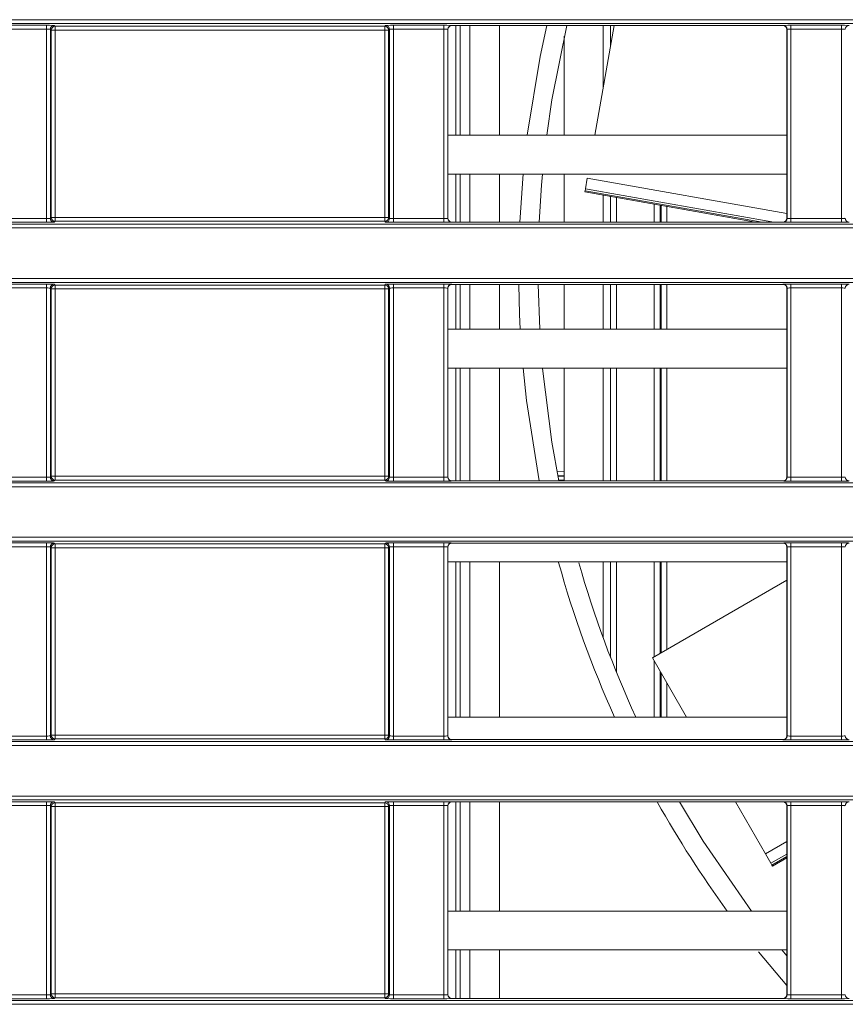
# Model space of a CAD drawing. Header units: millimetres. Extents: x 0 to 1118, y 0 to 864.
# Tile 77 of 256: x 110 to 120, y 397 to 410. Entities that reach past the tile are written whole.
import ezdxf

# ---------------------------------------------------------------- set-up
doc = ezdxf.new("R2010")
doc.units = ezdxf.units.MM

msp = doc.modelspace()

# ---------------------------------------------------------------- linework, layer by layer
at = {"color": 9, "linetype": 'Continuous', "lineweight": 0}
for p, q in [((99.8275, 410.0044), (226.8837, 410.0044)), ((226.8837, 409.9544), (99.8275, 409.9544)), ((109.3855, 409.9321), (110.0373, 409.9321)), ((110.0373, 409.8822), (109.3855, 409.8822)), ((110.0373, 409.8822), (110.0373, 409.9321)), ((110.0373, 407.4423), (110.0373, 409.8822)), ((110.0873, 409.8804), (110.0873, 407.444)), ((110.0986, 409.8691), (110.0873, 409.8804)), ((110.0986, 407.4554), (110.0986, 409.8691)), ((110.1486, 409.8691), (110.0986, 409.8691)), ((110.1373, 409.9304), (110.1486, 409.9191)), ((110.1486, 409.9191), (114.3992, 409.9191)), ((110.1486, 409.9191), (110.1486, 409.8691)), ((114.3992, 409.8691), (110.1486, 409.8691)), ((110.1486, 409.8691), (110.1486, 407.4554)), ((114.3992, 409.9191), (114.4106, 409.9304)), ((114.3992, 409.8691), (114.3992, 409.9191)), ((114.3992, 407.4554), (114.3992, 409.8691)), ((114.4492, 409.8691), (114.3992, 409.8691)), ((114.4605, 409.8804), (114.4492, 409.8691)), ((114.4492, 409.8691), (114.4492, 407.4554)), ((114.4605, 407.444), (114.4605, 409.8804)), ((114.5105, 409.9321), (115.1623, 409.9321)), ((114.5105, 409.8822), (114.5105, 409.9321)), ((115.1623, 409.8822), (114.5105, 409.8822)), ((114.5105, 409.8822), (114.5105, 407.4423)), ((115.1623, 409.8822), (115.1623, 409.9321)), ((115.1623, 407.4423), (115.1623, 409.8822)), ((115.2123, 409.8804), (115.2123, 407.444)), ((115.214, 409.8787), (115.2123, 409.8804)), ((115.2623, 409.9304), (115.264, 409.9287)), ((115.3724, 408.5139), (115.3724, 409.9287)), ((115.4974, 409.9287), (115.4974, 408.5139)), ((119.5338, 409.9287), (119.5356, 409.9304)), ((119.5855, 409.8804), (119.5838, 409.8787)), ((119.5855, 407.444), (119.5855, 409.8804)), ((119.6355, 409.9321), (120.2873, 409.9321)), ((119.6355, 409.8822), (119.6355, 409.9321)), ((120.2873, 409.8822), (119.6355, 409.8822)), ((119.6355, 409.8822), (119.6355, 407.4423)), ((120.2873, 409.8822), (120.2873, 409.9321)), ((120.2873, 407.4423), (120.2873, 409.8822)), ((115.3724, 407.3958), (115.3724, 408.0139)), ((115.4974, 408.0139), (115.4974, 407.3958)), ((117.0104, 407.9613), (119.5838, 407.5076)), ((119.4166, 407.3958), (116.9862, 407.8243)), ((116.9816, 407.7983), (119.2644, 407.3958)), ((117.3859, 407.7117), (117.3859, 407.3958)), ((117.874, 407.3958), (117.874, 407.6256)), ((118.0363, 407.597), (118.0363, 407.3958)), ((109.3855, 407.4423), (110.0373, 407.4423)), ((110.0373, 407.3923), (110.0373, 407.4423)), ((110.0873, 407.444), (110.0986, 407.4554)), ((110.0986, 407.4554), (110.1486, 407.4554)), ((110.1486, 407.4554), (110.1486, 407.4054)), ((110.1486, 407.4554), (114.3992, 407.4554)), ((114.3992, 407.4054), (114.3992, 407.4554)), ((114.3992, 407.4554), (114.4492, 407.4554)), ((114.4492, 407.4554), (114.4605, 407.444)), ((114.5105, 407.3923), (114.5105, 407.4423)), ((114.5105, 407.4423), (115.1623, 407.4423)), ((115.1623, 407.3923), (115.1623, 407.4423)), ((115.2123, 407.444), (115.214, 407.4458)), ((119.5838, 407.4458), (119.5855, 407.444)), ((119.6355, 407.3923), (119.6355, 407.4423)), ((119.6355, 407.4423), (120.2873, 407.4423)), ((120.2873, 407.3923), (120.2873, 407.4423)), ((99.8275, 407.37), (226.8819, 407.37)), ((226.8819, 407.32), (99.8275, 407.32)), ((110.0373, 407.3923), (109.3855, 407.3923)), ((110.1486, 407.4054), (110.1373, 407.394)), ((114.3992, 407.4054), (110.1486, 407.4054)), ((114.4106, 407.394), (114.3992, 407.4054)), ((115.1623, 407.3923), (114.5105, 407.3923)), ((115.264, 407.3958), (115.2623, 407.394)), ((119.5356, 407.394), (119.5338, 407.3958)), ((120.2873, 407.3923), (119.6355, 407.3923)), ((99.8275, 406.6683), (227.4944, 406.6683)), ((227.4944, 406.6183), (99.8275, 406.6183)), ((109.3855, 406.596), (110.0373, 406.596)), ((110.0373, 406.546), (110.0373, 406.596)), ((110.1373, 406.5943), (110.1486, 406.5829)), ((110.1486, 406.5829), (114.3992, 406.5829)), ((110.1486, 406.5829), (110.1486, 406.5329)), ((114.3992, 406.5829), (114.4106, 406.5943)), ((114.3992, 406.5329), (114.3992, 406.5829)), ((114.5105, 406.596), (115.1623, 406.596)), ((114.5105, 406.546), (114.5105, 406.596)), ((115.1623, 406.546), (115.1623, 406.596)), ((115.2623, 406.5943), (115.264, 406.5926)), ((115.3724, 406.0139), (115.3724, 406.5926)), ((115.4974, 406.5926), (115.4974, 406.0139)), ((117.3859, 406.5926), (117.3859, 406.0139)), ((117.874, 406.0139), (117.874, 406.5926)), ((118.0363, 406.5926), (118.0363, 406.0139)), ((119.5338, 406.5926), (119.5356, 406.5943)), ((119.6355, 406.596), (120.2873, 406.596)), ((119.6355, 406.546), (119.6355, 406.596)), ((120.2873, 406.546), (120.2873, 406.596)), ((110.0373, 406.546), (109.3855, 406.546)), ((110.0373, 404.1062), (110.0373, 406.546)), ((110.0873, 406.5443), (110.0873, 404.1079)), ((110.0986, 406.5329), (110.0873, 406.5443)), ((110.0986, 404.1193), (110.0986, 406.5329)), ((110.1486, 406.5329), (110.0986, 406.5329)), ((114.3992, 406.5329), (110.1486, 406.5329)), ((110.1486, 406.5329), (110.1486, 404.1193)), ((114.4492, 406.5329), (114.3992, 406.5329)), ((114.3992, 404.1193), (114.3992, 406.5329)), ((114.4605, 406.5443), (114.4492, 406.5329)), ((114.4492, 406.5329), (114.4492, 404.1193)), ((114.4605, 404.1079), (114.4605, 406.5443)), ((115.1623, 406.546), (114.5105, 406.546)), ((114.5105, 406.546), (114.5105, 404.1062)), ((115.1623, 404.1062), (115.1623, 406.546)), ((115.2123, 406.5443), (115.2123, 404.1079)), ((115.214, 406.5426), (115.2123, 406.5443)), ((119.5855, 406.5443), (119.5838, 406.5426)), ((119.5855, 404.1079), (119.5855, 406.5443)), ((120.2873, 406.546), (119.6355, 406.546)), ((119.6355, 406.546), (119.6355, 404.1062)), ((120.2873, 404.1062), (120.2873, 406.546)), ((115.3724, 404.0597), (115.3724, 405.5139)), ((115.4974, 405.5139), (115.4974, 404.0597)), ((117.3859, 405.5139), (117.3859, 404.0597)), ((117.874, 404.0597), (117.874, 405.5139)), ((118.0363, 405.5139), (118.0363, 404.0597)), ((116.6216, 404.1799), (116.7139, 404.1773)), ((99.8275, 404.0339), (230.6879, 404.0339)), ((109.3855, 404.1062), (110.0373, 404.1062)), ((110.0373, 404.0562), (109.3855, 404.0562)), ((110.0373, 404.0562), (110.0373, 404.1062)), ((110.0873, 404.1079), (110.0986, 404.1193)), ((110.0986, 404.1193), (110.1486, 404.1193)), ((110.1486, 404.0693), (110.1373, 404.0579)), ((110.1486, 404.1193), (110.1486, 404.0693)), ((110.1486, 404.1193), (114.3992, 404.1193)), ((114.3992, 404.0693), (110.1486, 404.0693)), ((114.3992, 404.0693), (114.3992, 404.1193)), ((114.3992, 404.1193), (114.4492, 404.1193)), ((114.4106, 404.0579), (114.3992, 404.0693)), ((114.4492, 404.1193), (114.4605, 404.1079)), ((114.5105, 404.0562), (114.5105, 404.1062)), ((114.5105, 404.1062), (115.1623, 404.1062)), ((115.1623, 404.0562), (114.5105, 404.0562)), ((115.1623, 404.0562), (115.1623, 404.1062)), ((115.2123, 404.1079), (115.214, 404.1097)), ((115.264, 404.0597), (115.2623, 404.0579)), ((116.6333, 404.1191), (116.7139, 404.1191)), ((116.7139, 404.0691), (116.6432, 404.0691)), ((119.5356, 404.0579), (119.5338, 404.0597)), ((119.5838, 404.1097), (119.5855, 404.1079)), ((119.6355, 404.0562), (119.6355, 404.1062)), ((119.6355, 404.1062), (120.2873, 404.1062)), ((120.2873, 404.0562), (119.6355, 404.0562)), ((120.2873, 404.0562), (120.2873, 404.1062)), ((230.6879, 403.9839), (99.8275, 403.9839)), ((99.8275, 403.3322), (230.6879, 403.3322)), ((230.6879, 403.2822), (99.8275, 403.2822)), ((109.3855, 403.2599), (110.0373, 403.2599)), ((110.0373, 403.2099), (110.0373, 403.2599)), ((110.1373, 403.2582), (110.1486, 403.2468)), ((114.3992, 403.2468), (114.4106, 403.2582)), ((114.5105, 403.2599), (115.1623, 403.2599)), ((114.5105, 403.2099), (114.5105, 403.2599)), ((115.1623, 403.2099), (115.1623, 403.2599)), ((115.2623, 403.2582), (115.264, 403.2564)), ((119.5338, 403.2564), (119.5356, 403.2582)), ((119.6355, 403.2599), (120.2873, 403.2599)), ((119.6355, 403.2099), (119.6355, 403.2599)), ((120.2873, 403.2099), (120.2873, 403.2599)), ((110.0373, 403.2099), (109.3855, 403.2099)), ((110.0373, 400.7701), (110.0373, 403.2099)), ((110.0873, 403.2082), (110.0873, 400.7718)), ((110.0986, 403.1968), (110.0873, 403.2082)), ((110.0986, 400.7832), (110.0986, 403.1968)), ((110.1486, 403.1968), (110.0986, 403.1968)), ((110.1486, 403.2468), (114.3992, 403.2468)), ((110.1486, 403.2468), (110.1486, 403.1968)), ((110.1486, 403.1968), (110.1486, 400.7832)), ((114.3992, 403.1968), (110.1486, 403.1968)), ((114.3992, 403.1968), (114.3992, 403.2468)), ((114.3992, 400.7832), (114.3992, 403.1968)), ((114.4492, 403.1968), (114.3992, 403.1968)), ((114.4605, 403.2082), (114.4492, 403.1968)), ((114.4492, 403.1968), (114.4492, 400.7832)), ((114.4605, 400.7718), (114.4605, 403.2082)), ((115.1623, 403.2099), (114.5105, 403.2099)), ((114.5105, 403.2099), (114.5105, 400.7701)), ((115.1623, 400.7701), (115.1623, 403.2099)), ((115.2123, 403.2082), (115.2123, 400.7718)), ((115.214, 403.2065), (115.2123, 403.2082)), ((119.5855, 403.2082), (119.5838, 403.2065)), ((119.5855, 400.7718), (119.5855, 403.2082)), ((120.2873, 403.2099), (119.6355, 403.2099)), ((119.6355, 403.2099), (119.6355, 400.7701)), ((120.2873, 400.7701), (120.2873, 403.2099)), ((115.3724, 401.0139), (115.3724, 403.0139)), ((115.4974, 403.0139), (115.4974, 401.0139)), ((117.3859, 403.0139), (117.3859, 401.5931)), ((117.874, 401.7927), (117.874, 403.0139)), ((118.0363, 403.0139), (118.0363, 401.8864)), ((117.874, 401.0139), (117.874, 401.7358)), ((118.0363, 401.4547), (118.0363, 401.0139)), ((109.3855, 400.7701), (110.0373, 400.7701)), ((110.0373, 400.7201), (109.3855, 400.7201)), ((110.0373, 400.7201), (110.0373, 400.7701)), ((110.0873, 400.7718), (110.0986, 400.7832)), ((110.0986, 400.7832), (110.1486, 400.7832)), ((110.1486, 400.7332), (110.1373, 400.7218)), ((110.1486, 400.7832), (110.1486, 400.7332)), ((110.1486, 400.7832), (114.3992, 400.7832)), ((114.3992, 400.7332), (110.1486, 400.7332)), ((114.3992, 400.7332), (114.3992, 400.7832)), ((114.3992, 400.7832), (114.4492, 400.7832)), ((114.4106, 400.7218), (114.3992, 400.7332)), ((114.4492, 400.7832), (114.4605, 400.7718)), ((114.5105, 400.7201), (114.5105, 400.7701)), ((114.5105, 400.7701), (115.1623, 400.7701)), ((115.1623, 400.7201), (114.5105, 400.7201)), ((115.1623, 400.7201), (115.1623, 400.7701)), ((115.2123, 400.7718), (115.214, 400.7736)), ((115.264, 400.7236), (115.2623, 400.7218)), ((119.5356, 400.7218), (119.5338, 400.7236)), ((119.5838, 400.7736), (119.5855, 400.7718)), ((119.6355, 400.7201), (119.6355, 400.7701)), ((119.6355, 400.7701), (120.2873, 400.7701)), ((120.2873, 400.7201), (119.6355, 400.7201)), ((120.2873, 400.7201), (120.2873, 400.7701)), ((99.8275, 400.6978), (309.2203, 400.6978)), ((309.2203, 400.6478), (99.8275, 400.6478)), ((99.8275, 399.9961), (309.2203, 399.9961)), ((309.2203, 399.9461), (99.8275, 399.9461)), ((109.3855, 399.9238), (110.0373, 399.9238)), ((110.0373, 399.8738), (109.3855, 399.8738)), ((110.0373, 399.8738), (110.0373, 399.9238)), ((110.0373, 397.434), (110.0373, 399.8738)), ((110.0873, 399.8721), (110.0873, 397.4357)), ((110.0986, 399.8607), (110.0873, 399.8721)), ((110.0986, 397.4471), (110.0986, 399.8607)), ((110.1486, 399.8607), (110.0986, 399.8607)), ((110.1373, 399.9221), (110.1486, 399.9107)), ((110.1486, 399.9107), (114.3992, 399.9107)), ((110.1486, 399.9107), (110.1486, 399.8607)), ((110.1486, 399.8607), (110.1486, 397.4471)), ((114.3992, 399.8607), (110.1486, 399.8607)), ((114.3992, 399.9107), (114.4106, 399.9221)), ((114.3992, 399.8607), (114.3992, 399.9107)), ((114.3992, 397.4471), (114.3992, 399.8607)), ((114.4492, 399.8607), (114.3992, 399.8607)), ((114.4605, 399.8721), (114.4492, 399.8607)), ((114.4492, 399.8607), (114.4492, 397.4471)), ((114.4605, 397.4357), (114.4605, 399.8721)), ((114.5105, 399.9238), (115.1623, 399.9238)), ((114.5105, 399.8738), (114.5105, 399.9238)), ((115.1623, 399.8738), (114.5105, 399.8738)), ((114.5105, 399.8738), (114.5105, 397.434)), ((115.1623, 399.8738), (115.1623, 399.9238)), ((115.1623, 397.434), (115.1623, 399.8738)), ((115.2123, 399.8721), (115.2123, 397.4357)), ((115.214, 399.8703), (115.2123, 399.8721)), ((115.2623, 399.9221), (115.264, 399.9203)), ((115.3724, 398.5139), (115.3724, 399.9203)), ((115.4974, 399.9203), (115.4974, 398.5139)), ((119.5338, 399.9203), (119.5356, 399.9221)), ((119.5855, 399.8721), (119.5838, 399.8703)), ((119.5855, 397.4357), (119.5855, 399.8721)), ((119.6355, 399.9238), (120.2873, 399.9238)), ((119.6355, 399.8738), (119.6355, 399.9238)), ((120.2873, 399.8738), (119.6355, 399.8738)), ((119.6355, 399.8738), (119.6355, 397.434)), ((120.2873, 399.8738), (120.2873, 399.9238)), ((120.2873, 397.434), (120.2873, 399.8738)), ((119.3091, 399.2501), (119.5838, 399.4087)), ((119.5838, 399.2481), (119.3787, 399.1297)), ((119.3919, 399.1068), (119.5838, 399.2176)), ((115.3724, 397.3875), (115.3724, 398.0139)), ((115.4974, 398.0139), (115.4974, 397.3875)), ((109.3855, 397.434), (110.0373, 397.434)), ((110.0373, 397.384), (110.0373, 397.434)), ((110.0873, 397.4357), (110.0986, 397.4471)), ((110.0986, 397.4471), (110.1486, 397.4471)), ((110.1486, 397.4471), (110.1486, 397.3971)), ((110.1486, 397.4471), (114.3992, 397.4471)), ((114.3992, 397.3971), (114.3992, 397.4471)), ((114.3992, 397.4471), (114.4492, 397.4471)), ((114.4492, 397.4471), (114.4605, 397.4357)), ((114.5105, 397.384), (114.5105, 397.434)), ((114.5105, 397.434), (115.1623, 397.434)), ((115.1623, 397.384), (115.1623, 397.434)), ((115.2123, 397.4357), (115.214, 397.4375)), ((119.5838, 397.4375), (119.5855, 397.4357)), ((119.6355, 397.384), (119.6355, 397.434)), ((119.6355, 397.434), (120.2873, 397.434)), ((120.2873, 397.384), (120.2873, 397.434)), ((99.8275, 397.3617), (309.2203, 397.3617)), ((309.2203, 397.3117), (99.8275, 397.3117)), ((110.0373, 397.384), (109.3855, 397.384)), ((110.1486, 397.3971), (110.1373, 397.3857)), ((114.3992, 397.3971), (110.1486, 397.3971)), ((114.4106, 397.3857), (114.3992, 397.3971)), ((115.1623, 397.384), (114.5105, 397.384)), ((115.264, 397.3875), (115.2623, 397.3857)), ((119.5356, 397.3857), (119.5338, 397.3875)), ((120.2873, 397.384), (119.6355, 397.384))]:
    msp.add_line(p, q, dxfattribs=at)
at = {"color": 7, "linetype": 'Continuous', "lineweight": 15}
for p, q in [((115.214, 409.8787), (115.214, 407.4458)), ((119.5338, 409.9287), (115.264, 409.9287)), ((115.3155, 409.9287), (115.3155, 408.5139)), ((115.8767, 409.9287), (115.8767, 408.5139)), ((117.1078, 408.5139), (117.3573, 409.9287)), ((117.2139, 409.9287), (117.2139, 409.1156)), ((117.3109, 409.6657), (117.3109, 409.9287)), ((119.5838, 407.4458), (119.5838, 409.8787)), ((116.7139, 409.7903), (116.7139, 408.5139)), ((119.5838, 408.5139), (115.214, 408.5139)), ((119.5838, 408.0139), (115.214, 408.0139)), ((115.3155, 408.0139), (115.3155, 407.3958)), ((115.8767, 408.0139), (115.8767, 407.3958)), ((116.1409, 407.3958), (116.183, 408.0181)), ((116.7139, 408.0139), (116.7139, 407.3958)), ((116.9862, 407.8243), (117.0104, 407.9613)), ((116.9862, 407.8243), (116.9816, 407.7983)), ((116.979, 407.7834), (116.9816, 407.7983)), ((116.979, 407.7834), (119.1774, 407.3958)), ((117.2139, 407.742), (117.2139, 407.3958)), ((117.3109, 407.3958), (117.3109, 407.7249)), ((117.949, 407.6124), (117.949, 407.3958)), ((117.9614, 407.3958), (117.9614, 407.6102)), ((119.5338, 407.3958), (115.264, 407.3958)), ((119.5338, 406.5926), (115.264, 406.5926)), ((115.3155, 406.5926), (115.3155, 406.0139)), ((115.8767, 406.5926), (115.8767, 406.0139)), ((116.3777, 406.5926), (116.3971, 406.0139)), ((116.7139, 406.5926), (116.7139, 406.0139)), ((117.2139, 406.5926), (117.2139, 406.0139)), ((117.3109, 406.0139), (117.3109, 406.5926)), ((117.949, 406.5926), (117.949, 406.0139)), ((117.9614, 406.0139), (117.9614, 406.5926)), ((115.214, 406.5426), (115.214, 404.1097)), ((119.5838, 404.1097), (119.5838, 406.5426)), ((119.5838, 406.0139), (115.214, 406.0139)), ((119.5838, 405.5139), (115.214, 405.5139)), ((115.3155, 405.5139), (115.3155, 404.0597)), ((115.8767, 405.5139), (115.8767, 404.0597)), ((116.7139, 405.5139), (116.7139, 404.0597)), ((117.2139, 405.5139), (117.2139, 404.0597)), ((117.3109, 404.0597), (117.3109, 405.5139)), ((117.949, 405.5139), (117.949, 404.0597)), ((117.9614, 404.0597), (117.9614, 405.5139)), ((119.5338, 404.0597), (115.264, 404.0597)), ((116.7139, 404.1262), (116.6315, 404.1285)), ((119.5338, 403.2564), (115.264, 403.2564)), ((115.214, 403.2065), (115.214, 400.7736)), ((119.5838, 400.7736), (119.5838, 403.2065)), ((119.5838, 403.0139), (115.214, 403.0139)), ((115.3155, 403.0139), (115.3155, 401.0139)), ((115.8767, 403.0139), (115.8767, 401.0139)), ((117.2139, 403.0139), (117.2139, 402.0389)), ((117.3109, 401.7818), (117.3109, 403.0139)), ((117.949, 403.0139), (117.949, 401.8359)), ((117.9614, 401.8431), (117.9614, 403.0139)), ((119.5838, 402.7798), (117.8494, 401.7784)), ((118.2908, 401.0139), (117.8494, 401.7784)), ((117.949, 401.606), (117.949, 401.0139)), ((117.9614, 401.0139), (117.9614, 401.5845)), ((119.5838, 401.0139), (115.214, 401.0139)), ((119.5338, 400.7236), (115.264, 400.7236)), ((115.214, 399.8703), (115.214, 397.4375)), ((119.5338, 399.9203), (115.264, 399.9203)), ((115.3155, 399.9203), (115.3155, 398.5139)), ((115.8767, 399.9203), (115.8767, 398.5139)), ((119.3091, 399.2501), (118.9222, 399.9203)), ((119.5838, 397.4375), (119.5838, 399.8703)), ((119.3787, 399.1297), (119.3091, 399.2501)), ((119.3994, 399.0937), (119.5838, 399.2001)), ((119.3787, 399.1297), (119.3919, 399.1068)), ((119.3994, 399.0937), (119.3919, 399.1068)), ((119.5838, 398.5139), (115.214, 398.5139)), ((119.5838, 398.0139), (115.214, 398.0139)), ((115.3155, 398.0139), (115.3155, 397.3875)), ((115.8767, 398.0139), (115.8767, 397.3875)), ((119.5838, 397.5523), (119.2193, 397.9869)), ((119.5206, 398.013), (119.5838, 397.9369)), ((119.5338, 397.3875), (115.264, 397.3875))]:
    msp.add_line(p, q, dxfattribs=at)
at = {"color": 7, "linetype": 'Continuous', "lineweight": 15, "flags": 128}
for points in [[(116.2365, 408.5139), (116.4025, 409.529), (116.4891, 409.9287)], [(116.7459, 409.9287), (116.5547, 408.9693), (116.4885, 408.5139)], [(116.4337, 408.0148), (116.4212, 407.87), (116.3912, 407.3958)], [(116.1467, 406.0139), (116.1377, 406.207), (116.1277, 406.5926)], [(116.3902, 404.0597), (116.2262, 405.0974), (116.1828, 405.5114)], [(116.4339, 405.51), (116.5547, 404.558), (116.6451, 404.0597)], [(118.2005, 399.9203), (118.5053, 399.4147), (119.1264, 398.5139)]]:
    msp.add_lwpolyline(points, dxfattribs=at)
at = {"color": 9, "linetype": 'Continuous', "lineweight": 0}
for centre, start, end in [((110.1373, 409.8804), 90.02044, 179.97956), ((110.1486, 409.869), 90.02044, 179.97956), ((114.3992, 409.869), 0.02044, 89.97956), ((114.4105, 409.8804), 0.02044, 89.97956), ((115.2623, 409.8804), 90.02044, 179.97956), ((119.5355, 409.8804), 0.02044, 89.97956), ((120.3873, 409.8804), 90.02044, 179.97956), ((110.1373, 407.444), 180.02044, 269.97956), ((110.1486, 407.4554), 180.02044, 269.97956), ((114.3992, 407.4554), 270.02044, 359.97956), ((114.4105, 407.444), 270.02044, 359.97956), ((115.2623, 407.444), 180.02044, 269.97956), ((119.5355, 407.444), 270.02044, 359.97956), ((120.3873, 407.444), 180.02044, 269.97956), ((110.1373, 406.5443), 90.02044, 179.97956), ((110.1486, 406.5329), 90.02044, 179.97956), ((114.3992, 406.5329), 0.02044, 89.97956), ((114.4105, 406.5443), 0.02044, 89.97956), ((115.2623, 406.5443), 90.02044, 179.97956), ((119.5355, 406.5443), 0.02044, 89.97956), ((120.3873, 406.5443), 90.02044, 179.97956), ((110.1373, 404.1079), 180.02044, 269.97956), ((110.1486, 404.1193), 180.02044, 269.97956), ((114.3992, 404.1193), 270.02044, 359.97956), ((114.4105, 404.1079), 270.02044, 359.97956), ((115.2623, 404.1079), 180.02044, 269.97956), ((119.5355, 404.1079), 270.02044, 359.97956), ((120.3873, 404.1079), 180.02044, 269.97956), ((110.1373, 403.2082), 90.02044, 179.97956), ((114.4105, 403.2082), 0.02044, 89.97956), ((115.2623, 403.2082), 90.02044, 179.97956), ((119.5355, 403.2082), 0.02044, 89.97956), ((120.3873, 403.2082), 90.02044, 179.97956), ((110.1486, 403.1968), 90.02044, 179.97956), ((114.3992, 403.1968), 0.02044, 89.97956), ((110.1373, 400.7718), 180.02044, 269.97956), ((110.1486, 400.7832), 180.02044, 269.97956), ((114.3992, 400.7832), 270.02044, 359.97956), ((114.4105, 400.7718), 270.02044, 359.97956), ((115.2623, 400.7718), 180.02044, 269.97956), ((119.5355, 400.7718), 270.02044, 359.97956), ((120.3873, 400.7718), 180.02044, 269.97956), ((110.1373, 399.8721), 90.02044, 179.97956), ((110.1486, 399.8607), 90.02044, 179.97956), ((114.3992, 399.8607), 0.02044, 89.97956), ((114.4105, 399.8721), 0.02044, 89.97956), ((115.2623, 399.8721), 90.02044, 179.97956), ((119.5355, 399.8721), 0.02044, 89.97956), ((120.3873, 399.8721), 90.02044, 179.97956), ((110.1373, 397.4357), 180.02044, 269.97956), ((110.1486, 397.4471), 180.02044, 269.97956), ((114.3992, 397.4471), 270.02044, 359.97956), ((114.4105, 397.4357), 270.02044, 359.97956), ((115.2623, 397.4357), 180.02044, 269.97956), ((119.5355, 397.4357), 270.02044, 359.97956), ((120.3873, 397.4357), 180.02044, 269.97956)]:
    msp.add_arc(centre, 0.05, start, end, dxfattribs=at)
at = {"color": 7, "linetype": 'Continuous', "lineweight": 15}
for radius, start, end in [(14, 195.55709, 204.24827), (13.75, 195.87729, 204.71838), (14, 209.26214, 216.10471)]:
    msp.add_arc((130.1267, 406.7636), radius, start, end, dxfattribs=at)
at = {"color": 9, "linetype": 'Continuous', "lineweight": 0}
for centre, major_axis, ratio, start_param, end_param in [((110.0373, 409.9304), (0.1, 0), 0.0174551, 0.0174533, 1.5707963), ((110.0373, 409.8804), (0.05, 0), 0.0349101, 0.0174533, 1.5707963), ((114.5105, 409.9304), (0.1, 0), 0.0174551, 1.5707963, 3.1241394), ((114.5105, 409.8804), (0.05, 0), 0.0349101, 1.5707963, 3.1241394), ((115.1623, 409.9304), (0.1, 0), 0.0174551, 0.0174533, 1.5707963), ((115.1623, 409.8804), (0.05, 0), 0.0349101, 0.0174533, 1.5707963), ((119.6355, 409.9304), (0.1, 0), 0.0174551, 1.5707963, 3.1241394), ((119.6355, 409.8804), (0.05, 0), 0.0349101, 1.5707963, 3.1241394), ((120.2873, 409.9304), (0.1, 0), 0.0174551, 0.0174533, 1.5707963), ((120.2873, 409.8804), (0.05, 0), 0.0349101, 0.0174533, 1.5707963), ((110.0373, 407.4441), (0.05, 0), 0.0349101, 4.712389, 6.265732), ((114.5105, 407.4441), (0.05, 0), 0.0349101, 3.1590459, 4.712389), ((115.1623, 407.4441), (0.05, 0), 0.0349101, 4.712389, 6.265732), ((119.6355, 407.4441), (0.05, 0), 0.0349101, 3.1590459, 4.712389), ((120.2873, 407.4441), (0.05, 0), 0.0349101, 4.712389, 6.265732), ((110.0373, 407.3941), (0.1, 0), 0.0174551, 4.712389, 6.265732), ((114.5105, 407.3941), (0.1, 0), 0.0174551, 3.1590459, 4.712389), ((115.1623, 407.3941), (0.1, 0), 0.0174551, 4.712389, 6.265732), ((119.6355, 407.3941), (0.1, 0), 0.0174551, 3.1590459, 4.712389), ((120.2873, 407.3941), (0.1, 0), 0.0174551, 4.712389, 6.265732), ((110.0373, 406.5943), (0.1, 0), 0.0174551, 0.0174533, 1.5707963), ((114.5105, 406.5943), (0.1, 0), 0.0174551, 1.5707963, 3.1241394), ((115.1623, 406.5943), (0.1, 0), 0.0174551, 0.0174533, 1.5707963), ((119.6355, 406.5943), (0.1, 0), 0.0174551, 1.5707963, 3.1241394), ((120.2873, 406.5943), (0.1, 0), 0.0174551, 0.0174533, 1.5707963), ((110.0373, 406.5443), (0.05, 0), 0.0349101, 0.0174533, 1.5707963), ((114.5105, 406.5443), (0.05, 0), 0.0349101, 1.5707963, 3.1241394), ((115.1623, 406.5443), (0.05, 0), 0.0349101, 0.0174533, 1.5707963), ((119.6355, 406.5443), (0.05, 0), 0.0349101, 1.5707963, 3.1241394), ((120.2873, 406.5443), (0.05, 0), 0.0349101, 0.0174533, 1.5707963), ((110.0373, 404.1079), (0.05, 0), 0.0349101, 4.712389, 6.265732), ((110.0373, 404.058), (0.1, 0), 0.0174551, 4.712389, 6.265732), ((114.5105, 404.058), (0.1, 0), 0.0174551, 3.1590459, 4.712389), ((114.5105, 404.1079), (0.05, 0), 0.0349101, 3.1590459, 4.712389), ((115.1623, 404.1079), (0.05, 0), 0.0349101, 4.712389, 6.265732), ((115.1623, 404.058), (0.1, 0), 0.0174551, 4.712389, 6.265732), ((119.6355, 404.058), (0.1, 0), 0.0174551, 3.1590459, 4.712389), ((119.6355, 404.1079), (0.05, 0), 0.0349101, 3.1590459, 4.712389), ((120.2873, 404.1079), (0.05, 0), 0.0349101, 4.712389, 6.265732), ((120.2873, 404.058), (0.1, 0), 0.0174551, 4.712389, 6.265732), ((110.0373, 403.2582), (0.1, 0), 0.0174551, 0.0174533, 1.5707963), ((114.5105, 403.2582), (0.1, 0), 0.0174551, 1.5707963, 3.1241394), ((115.1623, 403.2582), (0.1, 0), 0.0174551, 0.0174533, 1.5707963), ((119.6355, 403.2582), (0.1, 0), 0.0174551, 1.5707963, 3.1241394), ((120.2873, 403.2582), (0.1, 0), 0.0174551, 0.0174533, 1.5707963), ((110.0373, 403.2082), (0.05, 0), 0.0349101, 0.0174533, 1.5707963), ((114.5105, 403.2082), (0.05, 0), 0.0349101, 1.5707963, 3.1241394), ((115.1623, 403.2082), (0.05, 0), 0.0349101, 0.0174533, 1.5707963), ((119.6355, 403.2082), (0.05, 0), 0.0349101, 1.5707963, 3.1241394), ((120.2873, 403.2082), (0.05, 0), 0.0349101, 0.0174533, 1.5707963), ((110.0373, 400.7718), (0.05, 0), 0.0349101, 4.712389, 6.265732), ((110.0373, 400.7218), (0.1, 0), 0.0174551, 4.712389, 6.265732), ((114.5105, 400.7218), (0.1, 0), 0.0174551, 3.1590459, 4.712389), ((114.5105, 400.7718), (0.05, 0), 0.0349101, 3.1590459, 4.712389), ((115.1623, 400.7718), (0.05, 0), 0.0349101, 4.712389, 6.265732), ((115.1623, 400.7218), (0.1, 0), 0.0174551, 4.712389, 6.265732), ((119.6355, 400.7218), (0.1, 0), 0.0174551, 3.1590459, 4.712389), ((119.6355, 400.7718), (0.05, 0), 0.0349101, 3.1590459, 4.712389), ((120.2873, 400.7718), (0.05, 0), 0.0349101, 4.712389, 6.265732), ((120.2873, 400.7218), (0.1, 0), 0.0174551, 4.712389, 6.265732), ((110.0373, 399.9221), (0.1, 0), 0.0174551, 0.0174533, 1.5707963), ((110.0373, 399.8721), (0.05, 0), 0.0349101, 0.0174533, 1.5707963), ((114.5105, 399.9221), (0.1, 0), 0.0174551, 1.5707963, 3.1241394), ((114.5105, 399.8721), (0.05, 0), 0.0349101, 1.5707963, 3.1241394), ((115.1623, 399.9221), (0.1, 0), 0.0174551, 0.0174533, 1.5707963), ((115.1623, 399.8721), (0.05, 0), 0.0349101, 0.0174533, 1.5707963), ((119.6355, 399.9221), (0.1, 0), 0.0174551, 1.5707963, 3.1241394), ((119.6355, 399.8721), (0.05, 0), 0.0349101, 1.5707963, 3.1241394), ((120.2873, 399.9221), (0.1, 0), 0.0174551, 0.0174533, 1.5707963), ((120.2873, 399.8721), (0.05, 0), 0.0349101, 0.0174533, 1.5707963), ((110.0373, 397.4357), (0.05, 0), 0.0349101, 4.712389, 6.265732), ((114.5105, 397.4357), (0.05, 0), 0.0349101, 3.1590459, 4.712389), ((115.1623, 397.4357), (0.05, 0), 0.0349101, 4.712389, 6.265732), ((119.6355, 397.4357), (0.05, 0), 0.0349101, 3.1590459, 4.712389), ((120.2873, 397.4357), (0.05, 0), 0.0349101, 4.712389, 6.265732), ((110.0373, 397.3857), (0.1, 0), 0.0174551, 4.712389, 6.265732), ((114.5105, 397.3857), (0.1, 0), 0.0174551, 3.1590459, 4.712389), ((115.1623, 397.3857), (0.1, 0), 0.0174551, 4.712389, 6.265732), ((119.6355, 397.3857), (0.1, 0), 0.0174551, 3.1590459, 4.712389), ((120.2873, 397.3857), (0.1, 0), 0.0174551, 4.712389, 6.265732)]:
    msp.add_ellipse(centre, major_axis=major_axis, ratio=ratio, start_param=start_param, end_param=end_param, dxfattribs=at)
at = {"color": 7, "linetype": 'Continuous', "lineweight": 15}
for centre, major_axis, start_param, end_param in [((115.264, 409.8787), (0.0354, -0.0354), 2.3563468, 3.9268385), ((119.5338, 409.8787), (0.0354, 0.0354), 5.4979394, 7.0684312), ((115.264, 407.4458), (0.0354, 0.0354), 2.3563468, 3.9268385), ((119.5338, 407.4458), (0.0354, -0.0354), 5.4979394, 7.0684312), ((115.264, 406.5425), (0.0354, -0.0354), 2.3563468, 3.9268385), ((119.5338, 406.5425), (0.0354, 0.0354), 5.4979394, 7.0684312), ((115.264, 404.1097), (0.0354, 0.0354), 2.3563468, 3.9268385), ((119.5338, 404.1097), (0.0354, -0.0354), 5.4979394, 7.0684312), ((115.264, 403.2064), (0.0354, -0.0354), 2.3563468, 3.9268385), ((119.5338, 403.2064), (0.0354, 0.0354), 5.4979394, 7.0684312), ((115.264, 400.7736), (0.0354, 0.0354), 2.3563468, 3.9268385), ((119.5338, 400.7736), (0.0354, -0.0354), 5.4979394, 7.0684312), ((115.264, 399.8703), (0.0354, -0.0354), 2.3563468, 3.9268385), ((119.5338, 399.8703), (0.0354, 0.0354), 5.4979394, 7.0684312), ((115.264, 397.4375), (0.0354, 0.0354), 2.3563468, 3.9268385), ((119.5338, 397.4375), (0.0354, -0.0354), 5.4979394, 7.0684312)]:
    msp.add_ellipse(centre, major_axis=major_axis, ratio=0.9996955, start_param=start_param, end_param=end_param, dxfattribs=at)

doc.saveas('drawing.dxf')
